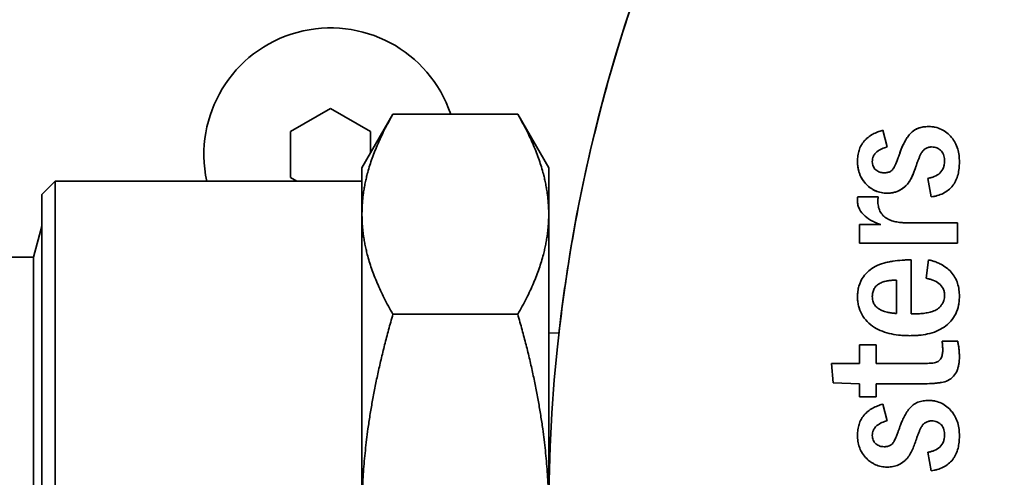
# Model space of a CAD drawing. Header units: millimetres. Extents: x 0 to 7128, y 0 to 5040.
# Tile 41 of 95: x 1107 to 1143, y 2865 to 2882. Entities that reach past the tile are written whole.
import ezdxf

# ---------------------------------------------------------------- set-up
doc = ezdxf.new("R2010")
doc.units = ezdxf.units.MM
doc.header["$LTSCALE"] = 12
doc.layers.add('Spigoli visibili(ISO)', color=7, linetype='Continuous', lineweight=35)

msp = doc.modelspace()

# ---------------------------------------------------------------- linework, layer by layer
at = {"layer": 'Spigoli visibili(ISO)'}
for p, q in [((1116.6778, 2878.2738), (1118.1778, 2879.1398)), ((1118.1778, 2879.1398), (1119.6778, 2878.2738)), ((1119.3528, 2876.9078), (1120.5139, 2878.9189)), ((1120.5139, 2878.9189), (1125.1917, 2878.9189)), ((1126.3528, 2876.9078), (1125.1917, 2878.9189)), ((1138.8768, 2878.3175), (1139.0374, 2877.6925)), ((1116.6778, 2876.5418), (1116.6778, 2878.2738)), ((1119.6778, 2878.2738), (1119.6778, 2877.4707)), ((1119.3528, 2876.9078), (1119.3528, 2875.1661)), ((1126.3528, 2875.1661), (1126.3528, 2876.9078)), ((1116.9099, 2876.4078), (1116.6778, 2876.5418)), ((1140.6845, 2875.8175), (1140.5651, 2876.512)), ((1107.3528, 2875.9078), (1107.8528, 2876.4078)), ((1107.8528, 2851.4078), (1107.8528, 2876.4078)), ((1119.3528, 2876.4078), (1107.8528, 2876.4078)), ((1107.3528, 2875.9078), (1107.3528, 2851.9078)), ((1137.9371, 2875.8175), (1138.701, 2875.8175)), ((1119.3528, 2875.1661), (1119.3528, 2863.9078)), ((1126.3528, 2863.9078), (1126.3528, 2875.1661)), ((1107.0406, 2873.5578), (1107.3528, 2874.723)), ((1137.9957, 2874.7758), (1138.8052, 2874.7758)), ((1137.9957, 2874.0814), (1137.9957, 2874.7758)), ((1139.7904, 2874.8453), (1141.6762, 2874.8453)), ((1141.6762, 2874.8453), (1141.6762, 2874.0814)), ((1141.6762, 2874.0814), (1137.9957, 2874.0814)), ((1092.5052, 2873.5578), (1107.0406, 2873.5578)), ((1107.0406, 2873.5578), (1107.0406, 2854.2578)), ((1139.9401, 2873.4564), (1139.9401, 2871.4241)), ((1140.4957, 2872.762), (1140.5857, 2873.4564)), ((1139.3846, 2871.4425), (1139.3846, 2872.6925)), ((1125.1917, 2871.4133), (1120.5139, 2871.4133)), ((1126.7363, 2870.6989), (1126.3528, 2870.7109)), ((1137.9957, 2869.5675), (1137.9957, 2870.262)), ((1137.9957, 2870.262), (1138.6207, 2870.262)), ((1138.6207, 2870.262), (1138.6207, 2869.5675)), ((1141.0946, 2870.4008), (1141.6817, 2870.4008)), ((1136.954, 2869.5675), (1137.9957, 2869.5675)), ((1137.0202, 2868.8459), (1136.954, 2869.5675)), ((1138.6207, 2869.5675), (1140.2364, 2869.5675)), ((1137.9957, 2868.8036), (1137.0202, 2868.8459)), ((1137.9957, 2868.3175), (1137.9957, 2868.8036)), ((1140.2787, 2868.8036), (1138.6207, 2868.8036)), ((1138.6207, 2868.8036), (1138.6207, 2868.3175)), ((1138.6207, 2868.3175), (1137.9957, 2868.3175)), ((1138.8768, 2868.0397), (1139.0374, 2867.4147)), ((1140.6845, 2865.5397), (1140.5651, 2866.2342))]:
    msp.add_line(p, q, dxfattribs=at)
for centre, radius, start, end in [((1186.6778, 2863.9078), 60.325, 105.46601, 254.53399), ((1118.1778, 2877.4078), 4.75, 18.54974, 192.1532)]:
    msp.add_arc(centre, radius, start, end, dxfattribs=at)
for points, knots in [([(1153.4032, 2914.2258), (1153.2208, 2914.1052), (1153.039, 2913.9835), (1152.8578, 2913.8609), (1151.5033, 2912.9438), (1150.1882, 2911.9733), (1148.9126, 2910.9492), (1147.637, 2909.9251), (1146.4051, 2908.851), (1145.2169, 2907.7267), (1144.0287, 2906.6024), (1142.8881, 2905.4317), (1141.7951, 2904.2147), (1140.7021, 2902.9976), (1139.6604, 2901.7382), (1138.6699, 2900.4364), (1137.6794, 2899.1347), (1136.7433, 2897.7948), (1135.8618, 2896.4169), (1134.9803, 2895.0389), (1134.1562, 2893.6275), (1133.3895, 2892.1825), (1132.6228, 2890.7375), (1131.916, 2889.2638), (1131.2692, 2887.7613), (1130.6224, 2886.2588), (1130.0377, 2884.7325), (1129.515, 2883.1825), (1128.9923, 2881.6324), (1128.5335, 2880.0637), (1128.1384, 2878.4763), (1127.7434, 2876.889), (1127.4134, 2875.2882), (1127.1486, 2873.674), (1126.9864, 2872.6853), (1126.849, 2871.6937), (1126.7363, 2870.6989)], [26.8170583, 26.8170583, 26.8170583, 26.8170583, 27.7447228, 27.7447228, 27.7447228, 34.6809035, 34.6809035, 34.6809035, 41.6170842, 41.6170842, 41.6170842, 48.5532649, 48.5532649, 48.5532649, 55.4894456, 55.4894456, 55.4894456, 62.4256264, 62.4256264, 62.4256264, 69.3618071, 69.3618071, 69.3618071, 76.2979878, 76.2979878, 76.2979878, 83.2341685, 83.2341685, 83.2341685, 90.1703492, 90.1703492, 90.1703492, 97.1065299, 97.1065299, 97.1065299, 101.3547302, 101.3547302, 101.3547302, 101.3547302]), ([(1137.9262, 2877.1565), (1137.9267, 2877.2019), (1137.9277, 2877.236), (1137.929, 2877.2586), (1137.9308, 2877.2889), (1137.9344, 2877.3228), (1137.9398, 2877.3602), (1137.9506, 2877.4353), (1137.9652, 2877.5017), (1137.9836, 2877.5595), (1137.9933, 2877.5899), (1138.0051, 2877.6218), (1138.019, 2877.6553), (1138.0338, 2877.691), (1138.0483, 2877.7218), (1138.0626, 2877.7477), (1138.077, 2877.7739), (1138.0952, 2877.8027), (1138.1171, 2877.8341), (1138.1376, 2877.8634), (1138.1583, 2877.8904), (1138.1793, 2877.9151), (1138.262, 2878.0124), (1138.3681, 2878.0967), (1138.4975, 2878.1679), (1138.5542, 2878.1991), (1138.6159, 2878.2278), (1138.6827, 2878.2541), (1138.715, 2878.2668), (1138.747, 2878.2782), (1138.7789, 2878.2884), (1138.8005, 2878.2953), (1138.8331, 2878.305), (1138.8768, 2878.3175)], [0, 0, 0, 0, 0.0625, 0.0625, 0.0625, 0.125, 0.125, 0.125, 0.25, 0.25, 0.25, 0.3125, 0.3125, 0.3125, 0.375, 0.375, 0.375, 0.4375, 0.4375, 0.4375, 0.5, 0.5, 0.5, 0.75, 0.75, 0.75, 0.875, 0.875, 0.875, 0.9375, 0.9375, 0.9375, 0.99999998, 0.99999998, 0.99999998, 0.99999998]), ([(1139.4953, 2877.418), (1139.5247, 2877.5003), (1139.5487, 2877.5644), (1139.5672, 2877.6103), (1139.5954, 2877.6803), (1139.6228, 2877.743), (1139.6495, 2877.7985), (1139.6788, 2877.8594), (1139.7117, 2877.9195), (1139.748, 2877.9787), (1139.79, 2878.0471), (1139.8291, 2878.1032), (1139.8653, 2878.147), (1139.9095, 2878.2003), (1139.9588, 2878.2476), (1140.0133, 2878.2889), (1140.0643, 2878.3276), (1140.1241, 2878.3605), (1140.1928, 2878.3878), (1140.2214, 2878.3991), (1140.254, 2878.4096), (1140.2905, 2878.4191), (1140.3268, 2878.4286), (1140.3602, 2878.4359), (1140.3908, 2878.4409), (1140.4217, 2878.446), (1140.4557, 2878.4497), (1140.4929, 2878.4522), (1140.5157, 2878.4537), (1140.5499, 2878.4551), (1140.5955, 2878.4564)], [0, 0, 0, 0, 0.125, 0.125, 0.125, 0.25, 0.25, 0.25, 0.375, 0.375, 0.375, 0.5, 0.5, 0.5, 0.625, 0.625, 0.625, 0.75, 0.75, 0.75, 0.8125, 0.8125, 0.8125, 0.875, 0.875, 0.875, 0.9375, 0.9375, 0.9375, 1, 1, 1, 1]), ([(1140.5955, 2878.4564), (1140.5608, 2878.4554), (1140.4929, 2878.4534), (1140.394, 2878.4433), (1140.3013, 2878.4229), (1140.2136, 2878.3977), (1140.1326, 2878.3624), (1140.0564, 2878.3216), (1139.9882, 2878.2707), (1139.9241, 2878.2135), (1139.8637, 2878.1474), (1139.8068, 2878.0713), (1139.7514, 2877.9857), (1139.6959, 2877.8916), (1139.6429, 2877.7872), (1139.5922, 2877.6728), (1139.5422, 2877.5491), (1139.5112, 2877.4626), (1139.4953, 2877.418)], [-1, -1, -1, -1, -0.9365458, -0.8760869, -0.8187074, -0.7635485, -0.709698, -0.6576764, -0.6061604, -0.5547163, -0.500963, -0.4429786, -0.381433, -0.3148332, -0.243653, -0.1676803, -0.0864958, 0, 0, 0, 0]), ([(1140.5955, 2878.4564), (1140.6503, 2878.4551), (1140.6913, 2878.4532), (1140.7186, 2878.4505), (1140.7574, 2878.4468), (1140.7979, 2878.4402), (1140.8402, 2878.4309), (1140.9224, 2878.4128), (1141.0001, 2878.3865), (1141.0732, 2878.352), (1141.1418, 2878.3196), (1141.2111, 2878.2757), (1141.2809, 2878.2204), (1141.3437, 2878.1705), (1141.402, 2878.1129), (1141.4558, 2878.0474), (1141.5083, 2877.9836), (1141.5534, 2877.9151), (1141.5913, 2877.842), (1141.6262, 2877.7746), (1141.6563, 2877.6983), (1141.6817, 2877.6131), (1141.704, 2877.538), (1141.7205, 2877.4576), (1141.7311, 2877.372), (1141.736, 2877.3318), (1141.7396, 2877.2909), (1141.7418, 2877.2492), (1141.7432, 2877.2219), (1141.7445, 2877.1809), (1141.7457, 2877.1261)], [0, 0, 0, 0, 0.0625, 0.0625, 0.0625, 0.125, 0.125, 0.125, 0.25, 0.25, 0.25, 0.375, 0.375, 0.375, 0.5, 0.5, 0.5, 0.625, 0.625, 0.625, 0.75, 0.75, 0.75, 0.875, 0.875, 0.875, 0.9375, 0.9375, 0.9375, 1, 1, 1, 1]), ([(1139.0374, 2877.6925), (1138.9918, 2877.6796), (1138.9577, 2877.6694), (1138.9353, 2877.662), (1138.9003, 2877.6505), (1138.8672, 2877.6377), (1138.8359, 2877.6236), (1138.7659, 2877.592), (1138.7055, 2877.5548), (1138.6549, 2877.5122), (1138.6159, 2877.4793), (1138.5841, 2877.4444), (1138.5594, 2877.4074), (1138.5465, 2877.3881), (1138.535, 2877.3674), (1138.5249, 2877.3453), (1138.5096, 2877.3117), (1138.4986, 2877.2779), (1138.492, 2877.244), (1138.4875, 2877.2206), (1138.484, 2877.1853), (1138.4818, 2877.138)], [0, 0, 0, 0, 0.125, 0.125, 0.125, 0.25, 0.25, 0.25, 0.5, 0.5, 0.5, 0.6666667, 0.6666667, 0.6666667, 0.75, 0.75, 0.75, 0.875, 0.875, 0.875, 1, 1, 1, 1]), ([(1140.7051, 2877.6925), (1140.6801, 2877.6915), (1140.6615, 2877.6903), (1140.6492, 2877.6888), (1140.6314, 2877.6867), (1140.6132, 2877.6828), (1140.5944, 2877.6773), (1140.5609, 2877.6673), (1140.5264, 2877.6529), (1140.491, 2877.6341), (1140.4557, 2877.6154), (1140.4255, 2877.5936), (1140.4003, 2877.5689), (1140.3867, 2877.5556), (1140.3744, 2877.5416), (1140.3633, 2877.5269), (1140.3538, 2877.5144), (1140.3435, 2877.4989), (1140.3321, 2877.4803), (1140.3133, 2877.4494), (1140.2952, 2877.4167), (1140.278, 2877.3823), (1140.2639, 2877.3542), (1140.2488, 2877.32), (1140.2326, 2877.2799), (1140.2153, 2877.2371), (1140.2017, 2877.2023), (1140.1918, 2877.1755), (1140.1832, 2877.1521), (1140.1709, 2877.1168), (1140.155, 2877.0697)], [0, 0, 0, 0, 0.0625, 0.0625, 0.0625, 0.125, 0.125, 0.125, 0.25, 0.25, 0.25, 0.375, 0.375, 0.375, 0.4375, 0.4375, 0.4375, 0.5, 0.5, 0.5, 0.625, 0.625, 0.625, 0.75, 0.75, 0.75, 0.875, 0.875, 0.875, 1, 1, 1, 1]), ([(1141.1901, 2877.1576), (1141.1887, 2877.2029), (1141.1869, 2877.2369), (1141.1845, 2877.2593), (1141.181, 2877.2939), (1141.1746, 2877.3273), (1141.1655, 2877.3593), (1141.145, 2877.4311), (1141.1132, 2877.4906), (1141.0701, 2877.5378), (1141.0482, 2877.5618), (1141.0225, 2877.584), (1140.993, 2877.6043), (1140.9635, 2877.6246), (1140.9339, 2877.6412), (1140.9041, 2877.654), (1140.8733, 2877.6673), (1140.8408, 2877.6769), (1140.8065, 2877.6828), (1140.7841, 2877.6867), (1140.7503, 2877.69), (1140.7051, 2877.6925)], [0, 0, 0, 0, 0.125, 0.125, 0.125, 0.25, 0.25, 0.25, 0.5, 0.5, 0.5, 0.625, 0.625, 0.625, 0.75, 0.75, 0.75, 0.875, 0.875, 0.875, 1, 1, 1, 1]), ([(1138.9288, 2876.7203), (1138.9561, 2876.7212), (1138.9764, 2876.7222), (1138.99, 2876.7233), (1139.0119, 2876.7251), (1139.0321, 2876.728), (1139.0504, 2876.732), (1139.0922, 2876.7411), (1139.1301, 2876.7559), (1139.1641, 2876.7763), (1139.1987, 2876.7971), (1139.2286, 2876.8245), (1139.254, 2876.8584), (1139.2707, 2876.8807), (1139.2913, 2876.9158), (1139.3158, 2876.9637), (1139.3452, 2877.0211), (1139.3775, 2877.0958), (1139.4127, 2877.188), (1139.4309, 2877.2358), (1139.4452, 2877.274), (1139.4554, 2877.3024), (1139.4647, 2877.3282), (1139.478, 2877.3667), (1139.4953, 2877.418)], [0, 0, 0, 0, 0.0625, 0.0625, 0.0625, 0.125, 0.125, 0.125, 0.25, 0.25, 0.25, 0.375, 0.375, 0.375, 0.5, 0.5, 0.5, 0.75, 0.75, 0.75, 0.875, 0.875, 0.875, 1, 1, 1, 1]), ([(1139.0439, 2875.9564), (1138.993, 2875.9579), (1138.9548, 2875.9597), (1138.9295, 2875.9619), (1138.8915, 2875.9651), (1138.8537, 2875.9704), (1138.816, 2875.9779), (1138.7391, 2875.993), (1138.6664, 2876.0161), (1138.5981, 2876.0471), (1138.5652, 2876.062), (1138.5312, 2876.0795), (1138.4964, 2876.0997), (1138.4618, 2876.1197), (1138.4298, 2876.1405), (1138.4005, 2876.1623), (1138.3404, 2876.2068), (1138.2836, 2876.2578), (1138.2303, 2876.3153), (1138.1687, 2876.3818), (1138.1175, 2876.4522), (1138.0767, 2876.5266), (1138.0436, 2876.587), (1138.0168, 2876.6467), (1137.9964, 2876.7056), (1137.9729, 2876.7734), (1137.9551, 2876.8475), (1137.943, 2876.9282), (1137.9372, 2876.9666), (1137.9331, 2877.0045), (1137.9306, 2877.042), (1137.929, 2877.0674), (1137.9275, 2877.1056), (1137.9262, 2877.1565)], [0, 0, 0, 0, 0.0625, 0.0625, 0.0625, 0.125, 0.125, 0.125, 0.25, 0.25, 0.25, 0.3125, 0.3125, 0.3125, 0.375, 0.375, 0.375, 0.5, 0.5, 0.5, 0.6428571, 0.6428571, 0.6428571, 0.75, 0.75, 0.75, 0.875, 0.875, 0.875, 0.9375, 0.9375, 0.9375, 1, 1, 1, 1]), ([(1137.9262, 2877.1565), (1137.9273, 2877.1134), (1137.9295, 2877.0288), (1137.945, 2876.905), (1137.9697, 2876.7868), (1138.0053, 2876.6746), (1138.0526, 2876.5694), (1138.1077, 2876.4694), (1138.1748, 2876.3766), (1138.2512, 2876.2908), (1138.3346, 2876.2131), (1138.4225, 2876.1437), (1138.5164, 2876.0867), (1138.6132, 2876.0381), (1138.7149, 2876.0011), (1138.8207, 2875.975), (1138.9309, 2875.9597), (1139.0058, 2875.9575), (1139.0439, 2875.9564)], [-1, -1, -1, -1, -0.9294783, -0.8614722, -0.7960917, -0.7320521, -0.6692285, -0.6074628, -0.5455158, -0.4821835, -0.4197658, -0.3590073, -0.2991938, -0.240409, -0.1817794, -0.1226142, -0.0622406, 0, 0, 0, 0]), ([(1138.4818, 2877.138), (1138.4832, 2877.0999), (1138.4856, 2877.0714), (1138.4888, 2877.0527), (1138.4933, 2877.0261), (1138.5015, 2876.9987), (1138.5135, 2876.9708), (1138.5253, 2876.9431), (1138.5392, 2876.9182), (1138.5553, 2876.8961), (1138.5715, 2876.8737), (1138.5909, 2876.8527), (1138.6133, 2876.8332), (1138.6339, 2876.8153), (1138.657, 2876.7987), (1138.6829, 2876.7832), (1138.7094, 2876.7673), (1138.7352, 2876.7551), (1138.7601, 2876.7464), (1138.7855, 2876.7375), (1138.8133, 2876.7311), (1138.8435, 2876.7271), (1138.8624, 2876.7246), (1138.8908, 2876.7223), (1138.9288, 2876.7203)], [0, 0, 0, 0, 0.125, 0.125, 0.125, 0.25, 0.25, 0.25, 0.375, 0.375, 0.375, 0.5, 0.5, 0.5, 0.625, 0.625, 0.625, 0.75, 0.75, 0.75, 0.875, 0.875, 0.875, 1, 1, 1, 1]), ([(1140.155, 2877.0697), (1140.1247, 2876.9797), (1140.1015, 2876.9123), (1140.0853, 2876.8676), (1140.0609, 2876.8005), (1140.0352, 2876.7341), (1140.0081, 2876.6683), (1139.9764, 2876.5915), (1139.9464, 2876.5268), (1139.9183, 2876.4744), (1139.8818, 2876.4063), (1139.842, 2876.3473), (1139.799, 2876.2975), (1139.7617, 2876.2542), (1139.7209, 2876.2144), (1139.6766, 2876.1781), (1139.6108, 2876.1242), (1139.5384, 2876.079), (1139.4594, 2876.0426), (1139.3942, 2876.0126), (1139.3265, 2875.9905), (1139.2565, 2875.9766), (1139.2224, 2875.9698), (1139.1872, 2875.965), (1139.1506, 2875.9619), (1139.127, 2875.96), (1139.0914, 2875.9581), (1139.0439, 2875.9564)], [0, 0, 0, 0, 0.125, 0.125, 0.125, 0.25, 0.25, 0.25, 0.375, 0.375, 0.375, 0.5, 0.5, 0.5, 0.6, 0.6, 0.6, 0.75, 0.75, 0.75, 0.875, 0.875, 0.875, 0.9375, 0.9375, 0.9375, 1, 1, 1, 1]), ([(1139.0439, 2875.9564), (1139.0903, 2875.9581), (1139.1812, 2875.9614), (1139.3144, 2875.9867), (1139.4396, 2876.0303), (1139.5557, 2876.0906), (1139.6617, 2876.1625), (1139.7549, 2876.2463), (1139.8359, 2876.3383), (1139.904, 2876.4439), (1139.9656, 2876.5663), (1140.0266, 2876.7115), (1140.0917, 2876.8815), (1140.133, 2877.0044), (1140.155, 2877.0697)], [-1, -1, -1, -1, -0.9186147, -0.8404551, -0.7631893, -0.6868438, -0.6115097, -0.5391531, -0.4676363, -0.3970574, -0.319293, -0.2274688, -0.1208113, 0, 0, 0, 0]), ([(1140.5651, 2876.512), (1140.6191, 2876.5231), (1140.6594, 2876.5323), (1140.686, 2876.5394), (1140.7259, 2876.5501), (1140.765, 2876.5636), (1140.8031, 2876.5797), (1140.8884, 2876.6157), (1140.9584, 2876.659), (1141.013, 2876.7096), (1141.0739, 2876.7661), (1141.1195, 2876.8342), (1141.1497, 2876.9141), (1141.1643, 2876.9527), (1141.1746, 2876.9927), (1141.1807, 2877.034), (1141.1847, 2877.0613), (1141.1879, 2877.1024), (1141.1901, 2877.1576)], [0, 0, 0, 0, 0.125, 0.125, 0.125, 0.25, 0.25, 0.25, 0.5, 0.5, 0.5, 0.75, 0.75, 0.75, 0.875, 0.875, 0.875, 1, 1, 1, 1]), ([(1141.7457, 2877.1261), (1141.7447, 2877.074), (1141.7436, 2877.035), (1141.7425, 2877.009), (1141.7407, 2876.9688), (1141.7379, 2876.9298), (1141.7339, 2876.8921), (1141.7254, 2876.8102), (1141.7119, 2876.7333), (1141.6933, 2876.6614), (1141.6732, 2876.5836), (1141.6471, 2876.5101), (1141.615, 2876.4408), (1141.5972, 2876.4024), (1141.5793, 2876.3677), (1141.5611, 2876.3367), (1141.5421, 2876.3043), (1141.5201, 2876.2721), (1141.495, 2876.2401), (1141.4448, 2876.176), (1141.3901, 2876.1204), (1141.3309, 2876.0733), (1141.2713, 2876.026), (1141.2052, 2875.9847), (1141.1325, 2875.9493), (1141.0657, 2875.9169), (1140.9928, 2875.8891), (1140.9136, 2875.866), (1140.875, 2875.8547), (1140.8371, 2875.8452), (1140.7999, 2875.8377), (1140.7744, 2875.8325), (1140.7359, 2875.8258), (1140.6845, 2875.8175)], [0, 0, 0, 0, 0.0625, 0.0625, 0.0625, 0.125, 0.125, 0.125, 0.25, 0.25, 0.25, 0.375, 0.375, 0.375, 0.4375, 0.4375, 0.4375, 0.5, 0.5, 0.5, 0.625, 0.625, 0.625, 0.75, 0.75, 0.75, 0.875, 0.875, 0.875, 0.9375, 0.9375, 0.9375, 1, 1, 1, 1]), ([(1137.9262, 2875.6808), (1137.9267, 2875.7111), (1137.9276, 2875.734), (1137.9289, 2875.7494), (1137.9301, 2875.7646), (1137.9329, 2875.7873), (1137.9371, 2875.8175)], [0, 0, 0, 0, 0.5, 0.5, 0.5, 1, 1, 1, 1]), ([(1138.701, 2875.8175), (1138.6969, 2875.7834), (1138.6942, 2875.7578), (1138.693, 2875.7406), (1138.6917, 2875.7231), (1138.6907, 2875.6973), (1138.6901, 2875.6634)], [0, 0, 0, 0, 0.5, 0.5, 0.5, 1, 1, 1, 1]), ([(1138.8052, 2874.7758), (1138.7346, 2874.8018), (1138.682, 2874.8218), (1138.6472, 2874.8359), (1138.5922, 2874.8583), (1138.5409, 2874.8816), (1138.4933, 2874.9059), (1138.3859, 2874.9608), (1138.2918, 2875.0226), (1138.2112, 2875.0911), (1138.1205, 2875.1681), (1138.0507, 2875.2557), (1138.0017, 2875.3539), (1137.9754, 2875.4065), (1137.9564, 2875.4595), (1137.9446, 2875.5129), (1137.9391, 2875.5379), (1137.9349, 2875.5657), (1137.932, 2875.5963), (1137.9302, 2875.615), (1137.9283, 2875.6432), (1137.9262, 2875.6808)], [0, 0, 0, 0, 0.125, 0.125, 0.125, 0.25, 0.25, 0.25, 0.5, 0.5, 0.5, 0.75, 0.75, 0.75, 0.875, 0.875, 0.875, 0.9375, 0.9375, 0.9375, 1, 1, 1, 1]), ([(1138.6901, 2875.6634), (1138.6912, 2875.62), (1138.6926, 2875.5875), (1138.6944, 2875.5658), (1138.6971, 2875.5329), (1138.7016, 2875.5007), (1138.7079, 2875.4691), (1138.7142, 2875.4382), (1138.7224, 2875.4067), (1138.7326, 2875.3746), (1138.7433, 2875.341), (1138.7553, 2875.3108), (1138.7685, 2875.2838), (1138.7956, 2875.2285), (1138.8331, 2875.1755), (1138.881, 2875.1247), (1138.9044, 2875.0998), (1138.9283, 2875.0778), (1138.9527, 2875.0585), (1138.976, 2875.04), (1139.0031, 2875.0219), (1139.0339, 2875.0042), (1139.0629, 2874.9874), (1139.0919, 2874.9726), (1139.1209, 2874.9598), (1139.1477, 2874.948), (1139.1781, 2874.9363), (1139.2121, 2874.9248), (1139.245, 2874.9137), (1139.2763, 2874.9044), (1139.3058, 2874.897), (1139.3338, 2874.89), (1139.3657, 2874.8833), (1139.4014, 2874.8771), (1139.4679, 2874.8655), (1139.5325, 2874.8572), (1139.5952, 2874.8524), (1139.6415, 2874.8488), (1139.7066, 2874.8464), (1139.7904, 2874.8453)], [0, 0, 0, 0, 0.0625, 0.0625, 0.0625, 0.125, 0.125, 0.125, 0.1875, 0.1875, 0.1875, 0.25, 0.25, 0.25, 0.375, 0.375, 0.375, 0.4375, 0.4375, 0.4375, 0.5, 0.5, 0.5, 0.5625, 0.5625, 0.5625, 0.625, 0.625, 0.625, 0.6875, 0.6875, 0.6875, 0.75, 0.75, 0.75, 0.875, 0.875, 0.875, 1, 1, 1, 1]), ([(1137.9262, 2872.0762), (1137.9272, 2872.1201), (1137.9283, 2872.153), (1137.9296, 2872.1749), (1137.9314, 2872.2067), (1137.9344, 2872.2394), (1137.9387, 2872.2732), (1137.9478, 2872.3442), (1137.9608, 2872.4087), (1137.9775, 2872.4667), (1138.0146, 2872.5951), (1138.0717, 2872.7131), (1138.1488, 2872.8205), (1138.2043, 2872.8979), (1138.271, 2872.9705), (1138.3489, 2873.0384), (1138.424, 2873.1038), (1138.5052, 2873.1599), (1138.5923, 2873.2065), (1138.6893, 2873.2585), (1138.7963, 2873.3007), (1138.9134, 2873.3332), (1138.9629, 2873.347), (1139.0189, 2873.3605), (1139.0813, 2873.3739), (1139.1414, 2873.3868), (1139.1981, 2873.397), (1139.2513, 2873.4046), (1139.3713, 2873.4216), (1139.4858, 2873.434), (1139.5949, 2873.4417), (1139.6607, 2873.4463), (1139.7183, 2873.4496), (1139.7674, 2873.4517), (1139.8059, 2873.4533), (1139.8635, 2873.4549), (1139.9401, 2873.4564)], [0, 0, 0, 0, 0.03571429, 0.03571429, 0.03571429, 0.07142857, 0.07142857, 0.07142857, 0.14285714, 0.14285714, 0.14285714, 0.28571429, 0.28571429, 0.28571429, 0.39285714, 0.39285714, 0.39285714, 0.5, 0.5, 0.5, 0.625, 0.625, 0.625, 0.6875, 0.6875, 0.6875, 0.75, 0.75, 0.75, 0.875, 0.875, 0.875, 0.9375, 0.9375, 0.9375, 0.99999999, 0.99999999, 0.99999999, 0.99999999]), ([(1140.5857, 2873.4564), (1140.6387, 2873.4426), (1140.6783, 2873.4319), (1140.7046, 2873.4245), (1140.7484, 2873.4121), (1140.7875, 2873.3999), (1140.8222, 2873.388), (1140.8685, 2873.3719), (1140.9192, 2873.3514), (1140.9743, 2873.3264), (1141.002, 2873.3139), (1141.0268, 2873.3021), (1141.0485, 2873.2913), (1141.1196, 2873.2556), (1141.1892, 2873.2122), (1141.2571, 2873.1612), (1141.3278, 2873.1082), (1141.3882, 2873.0529), (1141.4384, 2872.9952), (1141.4931, 2872.9325), (1141.5404, 2872.8656), (1141.5805, 2872.7946), (1141.6193, 2872.7257), (1141.6514, 2872.6503), (1141.6769, 2872.5684), (1141.6997, 2872.495), (1141.7173, 2872.4149), (1141.7296, 2872.3282), (1141.7356, 2872.2854), (1141.7398, 2872.2446), (1141.7421, 2872.2057), (1141.7437, 2872.1784), (1141.7449, 2872.1374), (1141.7457, 2872.0827)], [0, 0, 0, 0, 0.0625, 0.0625, 0.0625, 0.125, 0.125, 0.125, 0.2083333, 0.2083333, 0.2083333, 0.25, 0.25, 0.25, 0.375, 0.375, 0.375, 0.5, 0.5, 0.5, 0.625, 0.625, 0.625, 0.75, 0.75, 0.75, 0.875, 0.875, 0.875, 0.9375, 0.9375, 0.9375, 1, 1, 1, 1]), ([(1139.3846, 2872.6925), (1139.3501, 2872.6923), (1139.3242, 2872.6919), (1139.307, 2872.6915), (1139.2811, 2872.6908), (1139.2552, 2872.6895), (1139.2295, 2872.6876), (1139.1696, 2872.6833), (1139.1182, 2872.6775), (1139.0754, 2872.6705), (1139.0539, 2872.6669), (1139.0285, 2872.6619), (1138.9992, 2872.6556), (1138.9673, 2872.6486), (1138.9422, 2872.6426), (1138.9238, 2872.6374), (1138.9004, 2872.6308), (1138.876, 2872.6225), (1138.8504, 2872.6123), (1138.8247, 2872.602), (1138.8011, 2872.5914), (1138.7796, 2872.5806), (1138.7304, 2872.5559), (1138.6876, 2872.5271), (1138.6511, 2872.4943), (1138.6291, 2872.4745), (1138.6088, 2872.453), (1138.5903, 2872.4299), (1138.5765, 2872.4126), (1138.5641, 2872.3942), (1138.5534, 2872.3747), (1138.5407, 2872.3517), (1138.5296, 2872.3283), (1138.5202, 2872.3045), (1138.5115, 2872.2823), (1138.5041, 2872.2576), (1138.498, 2872.2302), (1138.4919, 2872.2027), (1138.4876, 2872.1772), (1138.4853, 2872.1537), (1138.4836, 2872.1365), (1138.4824, 2872.1107), (1138.4818, 2872.0762)], [0, 0, 0, 0, 0.0625, 0.0625, 0.0625, 0.125, 0.125, 0.125, 0.25, 0.25, 0.25, 0.3125, 0.3125, 0.3125, 0.375, 0.375, 0.375, 0.4375, 0.4375, 0.4375, 0.5, 0.5, 0.5, 0.625, 0.625, 0.625, 0.6964286, 0.6964286, 0.6964286, 0.75, 0.75, 0.75, 0.8125, 0.8125, 0.8125, 0.875, 0.875, 0.875, 0.9375, 0.9375, 0.9375, 1, 1, 1, 1]), ([(1141.1901, 2872.125), (1141.1888, 2872.1538), (1141.1875, 2872.1753), (1141.1863, 2872.1896), (1141.1843, 2872.2134), (1141.1815, 2872.2347), (1141.1778, 2872.2536), (1141.1696, 2872.2956), (1141.1559, 2872.3365), (1141.1367, 2872.3761), (1141.0998, 2872.4521), (1141.045, 2872.5178), (1140.9725, 2872.5731), (1140.9116, 2872.6195), (1140.8357, 2872.6598), (1140.7448, 2872.6941), (1140.7055, 2872.7089), (1140.6644, 2872.7219), (1140.6217, 2872.733), (1140.5939, 2872.7402), (1140.5519, 2872.7499), (1140.4957, 2872.762)], [0, 0, 0, 0, 0.0625, 0.0625, 0.0625, 0.125, 0.125, 0.125, 0.25, 0.25, 0.25, 0.5, 0.5, 0.5, 0.75, 0.75, 0.75, 0.875, 0.875, 0.875, 1, 1, 1, 1]), ([(1139.888, 2870.6092), (1139.8114, 2870.6105), (1139.7539, 2870.6118), (1139.7156, 2870.6133), (1139.6556, 2870.6155), (1139.5982, 2870.619), (1139.5434, 2870.6239), (1139.4275, 2870.6341), (1139.3137, 2870.6509), (1139.2022, 2870.6741), (1138.9559, 2870.7254), (1138.7425, 2870.808), (1138.5619, 2870.9221), (1138.463, 2870.9845), (1138.3734, 2871.0562), (1138.293, 2871.1372), (1138.2109, 2871.2199), (1138.1421, 2871.3116), (1138.0865, 2871.4125), (1138.0309, 2871.5134), (1137.9898, 2871.6205), (1137.9632, 2871.7338), (1137.9498, 2871.7908), (1137.9403, 2871.8476), (1137.9347, 2871.9039), (1137.931, 2871.9422), (1137.9281, 2871.9996), (1137.9262, 2872.0762)], [0, 0, 0, 0, 0.0625, 0.0625, 0.0625, 0.125, 0.125, 0.125, 0.25, 0.25, 0.25, 0.5, 0.5, 0.5, 0.625, 0.625, 0.625, 0.75, 0.75, 0.75, 0.875, 0.875, 0.875, 0.9375, 0.9375, 0.9375, 1, 1, 1, 1]), ([(1138.4818, 2872.0762), (1138.4825, 2872.0421), (1138.4838, 2872.0164), (1138.4857, 2871.9992), (1138.4884, 2871.9754), (1138.4931, 2871.9501), (1138.4997, 2871.9234), (1138.5069, 2871.8942), (1138.5165, 2871.8665), (1138.5285, 2871.8403), (1138.5381, 2871.8193), (1138.5484, 2871.7999), (1138.5594, 2871.7819), (1138.5722, 2871.761), (1138.5875, 2871.7404), (1138.6052, 2871.7199), (1138.6229, 2871.6997), (1138.6411, 2871.6815), (1138.6599, 2871.6656), (1138.6772, 2871.6509), (1138.6978, 2871.6355), (1138.7216, 2871.6195), (1138.7437, 2871.6046), (1138.7658, 2871.5914), (1138.7878, 2871.58), (1138.8228, 2871.5617), (1138.8605, 2871.5453), (1138.9008, 2871.5308), (1138.926, 2871.5218), (1138.9555, 2871.5127), (1138.9892, 2871.5034), (1139.0211, 2871.4946), (1139.051, 2871.4872), (1139.079, 2871.4813), (1139.1253, 2871.4713), (1139.176, 2871.463), (1139.231, 2871.4561), (1139.2556, 2871.4531), (1139.2812, 2871.4504), (1139.3077, 2871.4482), (1139.3248, 2871.4468), (1139.3504, 2871.4449), (1139.3846, 2871.4425)], [0, 0, 0, 0, 0.0625, 0.0625, 0.0625, 0.125, 0.125, 0.125, 0.1964286, 0.1964286, 0.1964286, 0.25, 0.25, 0.25, 0.3125, 0.3125, 0.3125, 0.375, 0.375, 0.375, 0.4375, 0.4375, 0.4375, 0.5, 0.5, 0.5, 0.6, 0.6, 0.6, 0.675, 0.675, 0.675, 0.75, 0.75, 0.75, 0.875, 0.875, 0.875, 0.9375, 0.9375, 0.9375, 1, 1, 1, 1]), ([(1141.7457, 2872.0827), (1141.7437, 2872.0081), (1141.741, 2871.9523), (1141.7378, 2871.9151), (1141.7329, 2871.8602), (1141.7249, 2871.8049), (1141.7135, 2871.7492), (1141.6911, 2871.6392), (1141.6553, 2871.5336), (1141.606, 2871.4321), (1141.5579, 2871.333), (1141.496, 2871.2401), (1141.4205, 2871.1536), (1141.3475, 2871.0698), (1141.2641, 2870.9956), (1141.1705, 2870.9309), (1140.9987, 2870.8122), (1140.7934, 2870.7268), (1140.5547, 2870.6747), (1140.4477, 2870.6514), (1140.3372, 2870.6345), (1140.2232, 2870.624), (1140.1697, 2870.619), (1140.1139, 2870.6155), (1140.0558, 2870.6132), (1140.0185, 2870.6118), (1139.9626, 2870.6105), (1139.888, 2870.6092)], [0, 0, 0, 0, 0.0625, 0.0625, 0.0625, 0.125, 0.125, 0.125, 0.25, 0.25, 0.25, 0.375, 0.375, 0.375, 0.5, 0.5, 0.5, 0.75, 0.75, 0.75, 0.875, 0.875, 0.875, 0.9375, 0.9375, 0.9375, 1, 1, 1, 1]), ([(1139.9401, 2871.4241), (1140.03, 2871.4251), (1140.0973, 2871.4265), (1140.1421, 2871.428), (1140.215, 2871.4306), (1140.2821, 2871.4351), (1140.3436, 2871.4415), (1140.4176, 2871.4493), (1140.4842, 2871.4587), (1140.5437, 2871.4698), (1140.6141, 2871.483), (1140.6794, 2871.4995), (1140.7394, 2871.5195), (1140.807, 2871.542), (1140.8672, 2871.5717), (1140.92, 2871.6087), (1140.9742, 2871.6466), (1141.0225, 2871.6932), (1141.0649, 2871.7486), (1141.0918, 2871.7837), (1141.1151, 2871.822), (1141.1346, 2871.8636), (1141.1445, 2871.8846), (1141.1529, 2871.9054), (1141.1598, 2871.926), (1141.1704, 2871.9575), (1141.178, 2871.9903), (1141.1827, 2872.0243), (1141.1859, 2872.0474), (1141.1883, 2872.081), (1141.1901, 2872.125)], [0, 0, 0, 0, 0.125, 0.125, 0.125, 0.25, 0.25, 0.25, 0.375, 0.375, 0.375, 0.5, 0.5, 0.5, 0.625, 0.625, 0.625, 0.75, 0.75, 0.75, 0.8333333, 0.8333333, 0.8333333, 0.875, 0.875, 0.875, 0.9375, 0.9375, 0.9375, 1, 1, 1, 1]), ([(1141.1207, 2870.0916), (1141.1188, 2870.1604), (1141.1164, 2870.2121), (1141.1134, 2870.2467), (1141.1104, 2870.281), (1141.1042, 2870.3324), (1141.0946, 2870.4008)], [0, 0, 0, 0, 0.5, 0.5, 0.5, 0.99999993, 0.99999993, 0.99999993, 0.99999993]), ([(1141.6817, 2870.4008), (1141.6941, 2870.3373), (1141.703, 2870.2895), (1141.7083, 2870.2576), (1141.7156, 2870.2136), (1141.7221, 2870.1654), (1141.728, 2870.1132), (1141.734, 2870.0594), (1141.7383, 2870.011), (1141.7408, 2869.9681), (1141.7428, 2869.9356), (1141.7444, 2869.8871), (1141.7457, 2869.8225)], [0.00000005, 0.00000005, 0.00000005, 0.00000005, 0.25, 0.25, 0.25, 0.5, 0.5, 0.5, 0.75, 0.75, 0.75, 1, 1, 1, 1]), ([(1140.2364, 2869.5675), (1140.3353, 2869.5673), (1140.4168, 2869.5681), (1140.4811, 2869.5698), (1140.5056, 2869.5705), (1140.53, 2869.5711), (1140.5545, 2869.5718), (1140.5973, 2869.5729), (1140.634, 2869.5745), (1140.6645, 2869.5766), (1140.702, 2869.5792), (1140.7325, 2869.5816), (1140.756, 2869.584), (1140.7903, 2869.5874), (1140.8205, 2869.5925), (1140.8464, 2869.5995), (1140.8962, 2869.6127), (1140.9411, 2869.6363), (1140.9809, 2869.6701), (1141.0222, 2869.7053), (1141.0529, 2869.7456), (1141.0728, 2869.7911), (1141.0815, 2869.8112), (1141.0894, 2869.8354), (1141.0964, 2869.8639), (1141.1026, 2869.8894), (1141.1076, 2869.9144), (1141.1112, 2869.939), (1141.1147, 2869.9627), (1141.1172, 2869.988), (1141.1186, 2870.0151), (1141.1194, 2870.032), (1141.1201, 2870.0575), (1141.1207, 2870.0916)], [0, 0, 0, 0, 0.2, 0.2, 0.2, 0.26, 0.26, 0.26, 0.35, 0.35, 0.35, 0.425, 0.425, 0.425, 0.5, 0.5, 0.5, 0.625, 0.625, 0.625, 0.75, 0.75, 0.75, 0.8125, 0.8125, 0.8125, 0.875, 0.875, 0.875, 0.9375, 0.9375, 0.9375, 1, 1, 1, 1]), ([(1141.7457, 2869.8225), (1141.7452, 2869.7652), (1141.744, 2869.7215), (1141.7421, 2869.6913), (1141.7394, 2869.6464), (1141.7348, 2869.6029), (1141.7285, 2869.5607), (1141.7225, 2869.5202), (1141.7138, 2869.4773), (1141.7024, 2869.4322), (1141.6906, 2869.3858), (1141.6772, 2869.3442), (1141.6619, 2869.3074), (1141.627, 2869.2229), (1141.5807, 2869.1492), (1141.5228, 2869.0862), (1141.4606, 2869.0185), (1141.3911, 2868.9659), (1141.3143, 2868.9285), (1141.2423, 2868.8934), (1141.1589, 2868.8678), (1141.064, 2868.8517), (1141.0351, 2868.8468), (1140.9917, 2868.8409), (1140.9339, 2868.8342), (1140.8827, 2868.8282), (1140.8392, 2868.8237), (1140.8033, 2868.8206), (1140.7456, 2868.8156), (1140.6582, 2868.8113), (1140.5412, 2868.8077), (1140.4619, 2868.8053), (1140.3744, 2868.804), (1140.2787, 2868.8036)], [0, 0, 0, 0, 0.0625, 0.0625, 0.0625, 0.125, 0.125, 0.125, 0.1875, 0.1875, 0.1875, 0.25, 0.25, 0.25, 0.375, 0.375, 0.375, 0.5, 0.5, 0.5, 0.625, 0.625, 0.625, 0.6875, 0.6875, 0.6875, 0.75, 0.75, 0.75, 0.875, 0.875, 0.875, 1, 1, 1, 1]), ([(1137.9262, 2866.8787), (1137.9267, 2866.9241), (1137.9277, 2866.9582), (1137.929, 2866.9808), (1137.9308, 2867.0111), (1137.9344, 2867.045), (1137.9398, 2867.0824), (1137.9506, 2867.1575), (1137.9652, 2867.2239), (1137.9836, 2867.2817), (1137.9933, 2867.3121), (1138.0051, 2867.3441), (1138.019, 2867.3775), (1138.0338, 2867.4133), (1138.0483, 2867.4441), (1138.0626, 2867.4699), (1138.077, 2867.4961), (1138.0952, 2867.5249), (1138.1171, 2867.5563), (1138.1376, 2867.5857), (1138.1583, 2867.6127), (1138.1793, 2867.6373), (1138.262, 2867.7346), (1138.3681, 2867.8189), (1138.4975, 2867.8901), (1138.5542, 2867.9213), (1138.6159, 2867.9501), (1138.6827, 2867.9763), (1138.715, 2867.989), (1138.747, 2868.0004), (1138.7789, 2868.0106), (1138.8005, 2868.0175), (1138.8331, 2868.0272), (1138.8768, 2868.0397)], [0, 0, 0, 0, 0.0625, 0.0625, 0.0625, 0.125, 0.125, 0.125, 0.25, 0.25, 0.25, 0.3125, 0.3125, 0.3125, 0.375, 0.375, 0.375, 0.4375, 0.4375, 0.4375, 0.5, 0.5, 0.5, 0.75, 0.75, 0.75, 0.875, 0.875, 0.875, 0.9375, 0.9375, 0.9375, 0.99999998, 0.99999998, 0.99999998, 0.99999998]), ([(1139.4953, 2867.1402), (1139.5247, 2867.2225), (1139.5487, 2867.2866), (1139.5672, 2867.3326), (1139.5954, 2867.4025), (1139.6228, 2867.4653), (1139.6495, 2867.5207), (1139.6788, 2867.5817), (1139.7117, 2867.6417), (1139.748, 2867.7009), (1139.79, 2867.7693), (1139.8291, 2867.8255), (1139.8653, 2867.8692), (1139.9095, 2867.9225), (1139.9588, 2867.9699), (1140.0133, 2868.0112), (1140.0643, 2868.0498), (1140.1241, 2868.0828), (1140.1928, 2868.11), (1140.2214, 2868.1213), (1140.254, 2868.1318), (1140.2905, 2868.1414), (1140.3268, 2868.1509), (1140.3602, 2868.1581), (1140.3908, 2868.1631), (1140.4217, 2868.1682), (1140.4557, 2868.172), (1140.4929, 2868.1744), (1140.5157, 2868.1759), (1140.5499, 2868.1773), (1140.5955, 2868.1786)], [0, 0, 0, 0, 0.125, 0.125, 0.125, 0.25, 0.25, 0.25, 0.375, 0.375, 0.375, 0.5, 0.5, 0.5, 0.625, 0.625, 0.625, 0.75, 0.75, 0.75, 0.8125, 0.8125, 0.8125, 0.875, 0.875, 0.875, 0.9375, 0.9375, 0.9375, 1, 1, 1, 1]), ([(1140.5955, 2868.1786), (1140.6503, 2868.1773), (1140.6913, 2868.1754), (1140.7186, 2868.1727), (1140.7574, 2868.169), (1140.7979, 2868.1625), (1140.8402, 2868.1532), (1140.9224, 2868.1351), (1141.0001, 2868.1088), (1141.0732, 2868.0743), (1141.1418, 2868.0418), (1141.2111, 2867.9979), (1141.2809, 2867.9426), (1141.3437, 2867.8927), (1141.402, 2867.8351), (1141.4558, 2867.7696), (1141.5083, 2867.7058), (1141.5534, 2867.6373), (1141.5913, 2867.5642), (1141.6262, 2867.4968), (1141.6563, 2867.4205), (1141.6817, 2867.3353), (1141.704, 2867.2602), (1141.7205, 2867.1798), (1141.7311, 2867.0942), (1141.736, 2867.054), (1141.7396, 2867.0131), (1141.7418, 2866.9715), (1141.7432, 2866.9441), (1141.7445, 2866.9031), (1141.7457, 2866.8483)], [0, 0, 0, 0, 0.0625, 0.0625, 0.0625, 0.125, 0.125, 0.125, 0.25, 0.25, 0.25, 0.375, 0.375, 0.375, 0.5, 0.5, 0.5, 0.625, 0.625, 0.625, 0.75, 0.75, 0.75, 0.875, 0.875, 0.875, 0.9375, 0.9375, 0.9375, 1, 1, 1, 1]), ([(1139.0374, 2867.4147), (1138.9918, 2867.4018), (1138.9577, 2867.3916), (1138.9353, 2867.3842), (1138.9003, 2867.3727), (1138.8672, 2867.3599), (1138.8359, 2867.3458), (1138.7659, 2867.3142), (1138.7055, 2867.277), (1138.6549, 2867.2344), (1138.6159, 2867.2015), (1138.5841, 2867.1666), (1138.5594, 2867.1297), (1138.5465, 2867.1104), (1138.535, 2867.0897), (1138.5249, 2867.0675), (1138.5096, 2867.0339), (1138.4986, 2867.0002), (1138.492, 2866.9662), (1138.4875, 2866.9429), (1138.484, 2866.9075), (1138.4818, 2866.8603)], [0.00000001, 0.00000001, 0.00000001, 0.00000001, 0.125, 0.125, 0.125, 0.25, 0.25, 0.25, 0.5, 0.5, 0.5, 0.66666667, 0.66666667, 0.66666667, 0.75, 0.75, 0.75, 0.875, 0.875, 0.875, 1, 1, 1, 1]), ([(1140.7051, 2867.4147), (1140.6801, 2867.4138), (1140.6615, 2867.4125), (1140.6492, 2867.411), (1140.6314, 2867.4089), (1140.6132, 2867.4051), (1140.5944, 2867.3995), (1140.5609, 2867.3895), (1140.5264, 2867.3751), (1140.4911, 2867.3564), (1140.4557, 2867.3376), (1140.4255, 2867.3158), (1140.4003, 2867.2911), (1140.3867, 2867.2778), (1140.3744, 2867.2638), (1140.3633, 2867.2491), (1140.3538, 2867.2366), (1140.3435, 2867.2211), (1140.3321, 2867.2025), (1140.3133, 2867.1716), (1140.2952, 2867.1389), (1140.278, 2867.1045), (1140.2639, 2867.0764), (1140.2488, 2867.0423), (1140.2326, 2867.0021), (1140.2153, 2866.9593), (1140.2017, 2866.9245), (1140.1918, 2866.8977), (1140.1832, 2866.8743), (1140.1709, 2866.8391), (1140.155, 2866.7919)], [0, 0, 0, 0, 0.0625, 0.0625, 0.0625, 0.125, 0.125, 0.125, 0.25, 0.25, 0.25, 0.375, 0.375, 0.375, 0.4375, 0.4375, 0.4375, 0.5, 0.5, 0.5, 0.625, 0.625, 0.625, 0.75, 0.75, 0.75, 0.875, 0.875, 0.875, 1, 1, 1, 1]), ([(1141.1901, 2866.8798), (1141.1887, 2866.9252), (1141.1869, 2866.9591), (1141.1845, 2866.9816), (1141.181, 2867.0162), (1141.1746, 2867.0495), (1141.1655, 2867.0815), (1141.145, 2867.1533), (1141.1132, 2867.2128), (1141.0701, 2867.26), (1141.0482, 2867.284), (1141.0225, 2867.3062), (1140.993, 2867.3265), (1140.9635, 2867.3468), (1140.9339, 2867.3634), (1140.9041, 2867.3762), (1140.8733, 2867.3895), (1140.8408, 2867.3991), (1140.8065, 2867.4051), (1140.7841, 2867.409), (1140.7503, 2867.4122), (1140.7051, 2867.4147)], [0, 0, 0, 0, 0.125, 0.125, 0.125, 0.25, 0.25, 0.25, 0.5, 0.5, 0.5, 0.625, 0.625, 0.625, 0.75, 0.75, 0.75, 0.875, 0.875, 0.875, 1, 1, 1, 1]), ([(1139.0439, 2865.6786), (1138.993, 2865.6801), (1138.9548, 2865.6819), (1138.9295, 2865.6841), (1138.8915, 2865.6873), (1138.8537, 2865.6926), (1138.816, 2865.7001), (1138.7391, 2865.7152), (1138.6664, 2865.7383), (1138.5981, 2865.7693), (1138.5652, 2865.7842), (1138.5312, 2865.8018), (1138.4964, 2865.8219), (1138.4618, 2865.8419), (1138.4298, 2865.8628), (1138.4005, 2865.8845), (1138.3404, 2865.929), (1138.2836, 2865.98), (1138.2303, 2866.0376), (1138.1687, 2866.104), (1138.1175, 2866.1745), (1138.0767, 2866.2488), (1138.0436, 2866.3092), (1138.0168, 2866.3689), (1137.9964, 2866.4279), (1137.9729, 2866.4956), (1137.9551, 2866.5698), (1137.943, 2866.6504), (1137.9372, 2866.6888), (1137.9331, 2866.7268), (1137.9306, 2866.7642), (1137.929, 2866.7896), (1137.9275, 2866.8278), (1137.9262, 2866.8787)], [0, 0, 0, 0, 0.0625, 0.0625, 0.0625, 0.125, 0.125, 0.125, 0.25, 0.25, 0.25, 0.3125, 0.3125, 0.3125, 0.375, 0.375, 0.375, 0.5, 0.5, 0.5, 0.6428571, 0.6428571, 0.6428571, 0.75, 0.75, 0.75, 0.875, 0.875, 0.875, 0.9375, 0.9375, 0.9375, 1, 1, 1, 1]), ([(1138.9288, 2866.4425), (1138.9561, 2866.4434), (1138.9764, 2866.4445), (1138.99, 2866.4456), (1139.0119, 2866.4473), (1139.0321, 2866.4502), (1139.0504, 2866.4542), (1139.0922, 2866.4634), (1139.1301, 2866.4781), (1139.1641, 2866.4986), (1139.1987, 2866.5193), (1139.2286, 2866.5467), (1139.254, 2866.5806), (1139.2707, 2866.603), (1139.2913, 2866.638), (1139.3158, 2866.6859), (1139.3452, 2866.7433), (1139.3775, 2866.8181), (1139.4127, 2866.9102), (1139.4309, 2866.958), (1139.4452, 2866.9962), (1139.4554, 2867.0247), (1139.4647, 2867.0505), (1139.478, 2867.089), (1139.4953, 2867.1402)], [0, 0, 0, 0, 0.0625, 0.0625, 0.0625, 0.125, 0.125, 0.125, 0.25, 0.25, 0.25, 0.375, 0.375, 0.375, 0.5, 0.5, 0.5, 0.75, 0.75, 0.75, 0.875, 0.875, 0.875, 1, 1, 1, 1]), ([(1140.5651, 2866.2342), (1140.6191, 2866.2453), (1140.6594, 2866.2545), (1140.686, 2866.2616), (1140.7259, 2866.2724), (1140.765, 2866.2858), (1140.8031, 2866.3019), (1140.8884, 2866.3379), (1140.9584, 2866.3812), (1141.013, 2866.4318), (1141.0739, 2866.4883), (1141.1195, 2866.5564), (1141.1497, 2866.6363), (1141.1643, 2866.6749), (1141.1746, 2866.7149), (1141.1807, 2866.7563), (1141.1847, 2866.7835), (1141.1879, 2866.8247), (1141.1901, 2866.8798)], [0, 0, 0, 0, 0.125, 0.125, 0.125, 0.25, 0.25, 0.25, 0.5, 0.5, 0.5, 0.75, 0.75, 0.75, 0.875, 0.875, 0.875, 1, 1, 1, 1]), ([(1138.4818, 2866.8603), (1138.4832, 2866.8221), (1138.4856, 2866.7936), (1138.4888, 2866.7749), (1138.4933, 2866.7483), (1138.5015, 2866.721), (1138.5135, 2866.693), (1138.5253, 2866.6653), (1138.5392, 2866.6404), (1138.5553, 2866.6183), (1138.5715, 2866.5959), (1138.5909, 2866.575), (1138.6133, 2866.5554), (1138.6339, 2866.5376), (1138.657, 2866.5209), (1138.6829, 2866.5055), (1138.7094, 2866.4896), (1138.7352, 2866.4773), (1138.7601, 2866.4686), (1138.7855, 2866.4598), (1138.8133, 2866.4533), (1138.8435, 2866.4493), (1138.8624, 2866.4468), (1138.8908, 2866.4445), (1138.9288, 2866.4425)], [0, 0, 0, 0, 0.125, 0.125, 0.125, 0.25, 0.25, 0.25, 0.375, 0.375, 0.375, 0.5, 0.5, 0.5, 0.625, 0.625, 0.625, 0.75, 0.75, 0.75, 0.875, 0.875, 0.875, 1, 1, 1, 1]), ([(1140.155, 2866.7919), (1140.1247, 2866.7019), (1140.1015, 2866.6346), (1140.0853, 2866.5899), (1140.0609, 2866.5227), (1140.0352, 2866.4563), (1140.0081, 2866.3905), (1139.9764, 2866.3137), (1139.9464, 2866.249), (1139.9183, 2866.1966), (1139.8818, 2866.1285), (1139.842, 2866.0696), (1139.799, 2866.0197), (1139.7617, 2865.9764), (1139.7209, 2865.9367), (1139.6766, 2865.9004), (1139.6108, 2865.8464), (1139.5384, 2865.8013), (1139.4594, 2865.7649), (1139.3942, 2865.7348), (1139.3265, 2865.7128), (1139.2565, 2865.6988), (1139.2224, 2865.6921), (1139.1872, 2865.6872), (1139.1506, 2865.6842), (1139.127, 2865.6822), (1139.0914, 2865.6804), (1139.0439, 2865.6786)], [0, 0, 0, 0, 0.125, 0.125, 0.125, 0.25, 0.25, 0.25, 0.375, 0.375, 0.375, 0.5, 0.5, 0.5, 0.6, 0.6, 0.6, 0.75, 0.75, 0.75, 0.875, 0.875, 0.875, 0.9375, 0.9375, 0.9375, 1, 1, 1, 1]), ([(1141.7457, 2866.8483), (1141.7447, 2866.7962), (1141.7436, 2866.7572), (1141.7425, 2866.7312), (1141.7407, 2866.691), (1141.7379, 2866.6521), (1141.7339, 2866.6143), (1141.7254, 2866.5324), (1141.7119, 2866.4555), (1141.6933, 2866.3837), (1141.6732, 2866.3058), (1141.6471, 2866.2323), (1141.615, 2866.163), (1141.5972, 2866.1246), (1141.5793, 2866.0899), (1141.5611, 2866.059), (1141.5421, 2866.0265), (1141.5201, 2865.9943), (1141.495, 2865.9623), (1141.4448, 2865.8982), (1141.3901, 2865.8427), (1141.3309, 2865.7956), (1141.2713, 2865.7482), (1141.2052, 2865.7069), (1141.1325, 2865.6716), (1141.0657, 2865.6391), (1140.9928, 2865.6113), (1140.9136, 2865.5882), (1140.875, 2865.5769), (1140.8371, 2865.5675), (1140.7999, 2865.5599), (1140.7744, 2865.5547), (1140.7359, 2865.548), (1140.6845, 2865.5397)], [0, 0, 0, 0, 0.0625, 0.0625, 0.0625, 0.125, 0.125, 0.125, 0.25, 0.25, 0.25, 0.375, 0.375, 0.375, 0.4375, 0.4375, 0.4375, 0.5, 0.5, 0.5, 0.625, 0.625, 0.625, 0.75, 0.75, 0.75, 0.875, 0.875, 0.875, 0.9375, 0.9375, 0.9375, 1, 1, 1, 1])]:
    msp.add_open_spline(points, degree=3, knots=knots, dxfattribs=at)
for points, weights in [([(1120.5139, 2878.9189), (1119.3528, 2876.9078), (1119.3528, 2875.1661)], [1.42287866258, 1.5329387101, 1.53293871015]), ([(1126.3528, 2875.1661), (1126.3528, 2876.9078), (1125.1917, 2878.9189)], [1.53293871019, 1.53293871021, 1.42287866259]), ([(1119.3528, 2875.1661), (1119.3528, 2873.4244), (1120.5139, 2871.4133)], [1.53293871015, 1.53293871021, 1.42287866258]), ([(1125.1917, 2871.4133), (1126.3528, 2873.4244), (1126.3528, 2875.1661)], [1.42287866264, 1.53293871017, 1.53293871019]), ([(1120.5139, 2871.4133), (1119.3528, 2867.3911), (1119.3528, 2863.9078)], [1.42287866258, 1.5329387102, 1.53293871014]), ([(1126.3528, 2863.9078), (1126.3528, 2867.3911), (1125.1917, 2871.4133)], [1.53293871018, 1.53293871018, 1.4228786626])]:
    msp.add_rational_spline(points, weights, degree=2, dxfattribs=at)

doc.saveas('drawing.dxf')
